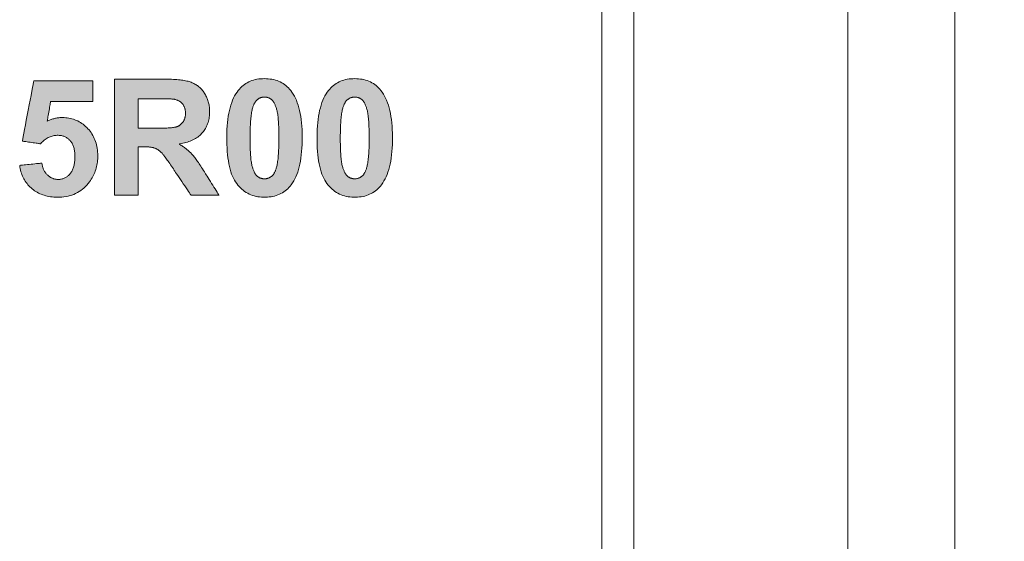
# Model space of a CAD drawing. Header units: millimetres. Extents: x 73 to 355, y 51 to 582.
# Tile 29 of 46: x 92.28 to 101.48, y 475.17 to 480.05. Entities that reach past the tile are written whole.
import ezdxf

# ---------------------------------------------------------------- set-up
doc = ezdxf.new("R2010")
doc.units = ezdxf.units.MM
doc.layers.add('DIM', color=7, linetype='Continuous')
doc.layers.add('PRINT', color=7, linetype='Continuous')
doc.styles.get("Standard").update_dxf_attribs({"font": 'txt.shx'})
doc.dimstyles.new('ISO-25', dxfattribs={"dimtxt": 5, "dimasz": 5, "dimexe": 1, "dimexo": 1, "dimgap": 1, "dimtad": 0, "dimdsep": 46, "dimtxsty": 'Standard', "dimcen": 1, "dimadec": 0, "dimazin": 0, "dimtfac": 1, "dimtmove": 0, "dimatfit": 3, "dimfxl": 0, "dimarcsym": 0})

# ---------------------------------------------------------------- blocks, each defined once
blk = doc.blocks.new('*D4')
at = {"layer": 'Defpoints', "color": 0}
for p in [(101.0156, 494.0418), (116.0156, 494.0418), (101.0156, 379.0418)]:
    blk.add_point(p, dxfattribs=at)
at = {"layer": 'DIM', "color": 0, "lineweight": -2}
for p, q in [((102.0156, 494.0418), (117.0156, 494.0418)), ((116.0156, 489.0418), (116.0156, 442.5418)), ((116.0156, 384.0418), (116.0156, 430.5418)), ((102.0156, 379.0418), (117.0156, 379.0418))]:
    blk.add_line(p, q, dxfattribs=at)
at = {"layer": 'DIM', "color": 0}
for points in [[(115.1823, 489.0418), (116.8489, 489.0418), (116.0156, 494.0418)], [(115.1823, 384.0418), (116.8489, 384.0418), (116.0156, 379.0418)]]:
    blk.add_solid(points, dxfattribs=at)
at = {"layer": 'DIM', "color": 0, "lineweight": 0, "insert": (116.0156, 436.5418), "char_height": 5, "attachment_point": 5, "rotation": 90}
blk.add_mtext('115', dxfattribs=at)

msp = doc.modelspace()

# ---------------------------------------------------------------- hatches: boundary and pattern name
at = {"layer": 'PRINT', "lineweight": 0}
h = msp.add_hatch(color=256, dxfattribs=at)
h.dxf.hatch_style = 2
edge = h.paths.add_edge_path()
edge.add_spline(control_points=[(94.5629, 479.4977), (94.6683, 479.4977), (94.7503, 479.4601), (94.8096, 479.385), (94.8802, 479.2961), (94.9157, 479.1487), (94.9157, 478.9428), (94.9157, 478.7373), (94.8799, 478.5897), (94.8089, 478.5), (94.7503, 478.4259), (94.6683, 478.3887), (94.5629, 478.3887), (94.4575, 478.3887), (94.3721, 478.4293), (94.3076, 478.5107), (94.2429, 478.5918), (94.2105, 478.7367), (94.2105, 478.9451), (94.2105, 479.1495), (94.246, 479.2967), (94.3173, 479.3866), (94.3759, 479.4606), (94.4579, 479.4977), (94.5629, 479.4977)], knot_values=[0, 0, 0, 0, 1, 1, 1, 2, 2, 2, 3, 3, 3, 4, 4, 4, 5, 5, 5, 6, 6, 6, 7, 7, 7, 8, 8, 8, 8], degree=3, periodic=0)
edge = h.paths.add_edge_path()
edge.add_spline(control_points=[(94.5629, 479.3251), (94.5378, 479.3251), (94.5154, 479.317), (94.4957, 479.301), (94.4758, 479.2849), (94.4606, 479.2562), (94.4496, 479.2147), (94.4355, 479.1609), (94.4282, 479.0703), (94.4282, 478.9428), (94.4282, 478.8154), (94.4348, 478.7279), (94.4475, 478.6803), (94.4603, 478.6326), (94.4765, 478.6009), (94.4961, 478.5851), (94.5154, 478.5692), (94.5378, 478.5613), (94.5629, 478.5613), (94.5881, 478.5613), (94.6108, 478.5694), (94.6305, 478.5854), (94.6501, 478.6014), (94.6656, 478.6302), (94.6763, 478.6717), (94.6907, 478.7251), (94.698, 478.8154), (94.698, 478.9428), (94.698, 479.0703), (94.6914, 479.1578), (94.6787, 479.2054), (94.6656, 479.2531), (94.6494, 479.2849), (94.6301, 479.301), (94.6105, 479.317), (94.5881, 479.3251), (94.5629, 479.3251)], knot_values=[0, 0, 0, 0, 1, 1, 1, 2, 2, 2, 3, 3, 3, 4, 4, 4, 5, 5, 5, 6, 6, 6, 7, 7, 7, 8, 8, 8, 9, 9, 9, 10, 10, 10, 11, 11, 11, 12, 12, 12, 12], degree=3, periodic=0)
h = msp.add_hatch(color=256, dxfattribs=at)
h.dxf.hatch_style = 2
edge = h.paths.add_edge_path()
edge.add_spline(control_points=[(95.4066, 479.4977), (95.5121, 479.4977), (95.594, 479.4601), (95.6533, 479.385), (95.7239, 479.2961), (95.7594, 479.1487), (95.7594, 478.9428), (95.7594, 478.7373), (95.7236, 478.5897), (95.6526, 478.5), (95.594, 478.4259), (95.5121, 478.3887), (95.4066, 478.3887), (95.3012, 478.3887), (95.2158, 478.4293), (95.1514, 478.5107), (95.0866, 478.5918), (95.0542, 478.7367), (95.0542, 478.9451), (95.0542, 479.1495), (95.0897, 479.2967), (95.161, 479.3866), (95.2196, 479.4606), (95.3016, 479.4977), (95.4066, 479.4977)], knot_values=[0, 0, 0, 0, 1, 1, 1, 2, 2, 2, 3, 3, 3, 4, 4, 4, 5, 5, 5, 6, 6, 6, 7, 7, 7, 8, 8, 8, 8], degree=3, periodic=0)
edge = h.paths.add_edge_path()
edge.add_spline(control_points=[(95.4066, 479.3251), (95.3815, 479.3251), (95.3591, 479.317), (95.3395, 479.301), (95.3195, 479.2849), (95.3043, 479.2562), (95.2933, 479.2147), (95.2792, 479.1609), (95.2719, 479.0703), (95.2719, 478.9428), (95.2719, 478.8154), (95.2785, 478.7279), (95.2912, 478.6803), (95.304, 478.6326), (95.3202, 478.6009), (95.3398, 478.5851), (95.3591, 478.5692), (95.3815, 478.5613), (95.4066, 478.5613), (95.4318, 478.5613), (95.4545, 478.5694), (95.4742, 478.5854), (95.4938, 478.6014), (95.5093, 478.6302), (95.52, 478.6717), (95.5344, 478.7251), (95.5417, 478.8154), (95.5417, 478.9428), (95.5417, 479.0703), (95.5351, 479.1578), (95.5224, 479.2054), (95.5093, 479.2531), (95.4931, 479.2849), (95.4738, 479.301), (95.4542, 479.317), (95.4318, 479.3251), (95.4066, 479.3251)], knot_values=[0, 0, 0, 0, 1, 1, 1, 2, 2, 2, 3, 3, 3, 4, 4, 4, 5, 5, 5, 6, 6, 6, 7, 7, 7, 8, 8, 8, 9, 9, 9, 10, 10, 10, 11, 11, 11, 12, 12, 12, 12], degree=3, periodic=0)
h = msp.add_hatch(color=256, dxfattribs=at)
h.dxf.hatch_style = 2
edge = h.paths.add_edge_path()
edge.add_spline(control_points=[(92.275, 478.6865), (92.275, 478.6865), (92.4824, 478.7081), (92.4824, 478.7081), (92.4883, 478.661), (92.5059, 478.624), (92.5348, 478.5966), (92.5641, 478.5692), (92.5975, 478.5554), (92.6357, 478.5554), (92.6792, 478.5554), (92.716, 478.573), (92.746, 478.6083), (92.776, 478.6436), (92.7911, 478.6969), (92.7911, 478.768), (92.7911, 478.8347), (92.7763, 478.8846), (92.7463, 478.918), (92.7164, 478.9513), (92.6778, 478.968), (92.6299, 478.968), (92.5699, 478.968), (92.5165, 478.9416), (92.469, 478.8888), (92.469, 478.8888), (92.3002, 478.9132), (92.3002, 478.9132), (92.3002, 478.9132), (92.4066, 479.4784), (92.4066, 479.4784), (92.4066, 479.4784), (92.9572, 479.4784), (92.9572, 479.4784), (92.9572, 479.4784), (92.9572, 479.2836), (92.9572, 479.2836), (92.9572, 479.2836), (92.5644, 479.2836), (92.5644, 479.2836), (92.5644, 479.2836), (92.532, 479.0991), (92.532, 479.0991), (92.5782, 479.1223), (92.6258, 479.1339), (92.674, 479.1339), (92.7667, 479.1339), (92.8449, 479.1003), (92.9089, 479.0333), (92.973, 478.9661), (93.0054, 478.8789), (93.0054, 478.7718), (93.0054, 478.6824), (92.9792, 478.6026), (92.9275, 478.5325), (92.8569, 478.4368), (92.7587, 478.3887), (92.6333, 478.3887), (92.5331, 478.3887), (92.4514, 478.4157), (92.3884, 478.4695), (92.325, 478.5234), (92.2871, 478.5957), (92.275, 478.6865)], knot_values=[0, 0, 0, 0, 1, 1, 1, 2, 2, 2, 3, 3, 3, 4, 4, 4, 5, 5, 5, 6, 6, 6, 7, 7, 7, 8, 8, 8, 9, 9, 9, 10, 10, 10, 11, 11, 11, 12, 12, 12, 13, 13, 13, 14, 14, 14, 15, 15, 15, 16, 16, 16, 17, 17, 17, 18, 18, 18, 19, 19, 19, 20, 20, 20, 21, 21, 21, 21], degree=3, periodic=0)
h = msp.add_hatch(color=256, dxfattribs=at)
h.dxf.hatch_style = 2
edge = h.paths.add_edge_path()
edge.add_spline(control_points=[(93.1622, 478.4073), (93.1622, 478.4073), (93.1622, 479.4932), (93.1622, 479.4932), (93.1622, 479.4932), (93.6238, 479.4932), (93.6238, 479.4932), (93.7399, 479.4932), (93.8243, 479.4834), (93.8767, 479.4639), (93.9294, 479.4444), (93.9714, 479.4097), (94.0031, 479.3599), (94.0345, 479.3099), (94.0503, 479.2529), (94.0503, 479.1886), (94.0503, 479.1073), (94.0265, 479.04), (93.9786, 478.9869), (93.9308, 478.9339), (93.8591, 478.9003), (93.7637, 478.8865), (93.8112, 478.859), (93.8501, 478.8285), (93.8811, 478.7954), (93.9122, 478.7623), (93.9535, 478.7036), (94.0059, 478.6192), (94.0059, 478.6192), (94.1385, 478.4073), (94.1385, 478.4073), (94.1385, 478.4073), (93.8763, 478.4073), (93.8763, 478.4073), (93.8763, 478.4073), (93.7178, 478.6436), (93.7178, 478.6436), (93.6617, 478.728), (93.6231, 478.7813), (93.6024, 478.8031), (93.5814, 478.8252), (93.5597, 478.8402), (93.5363, 478.8484), (93.5132, 478.8565), (93.4763, 478.8607), (93.426, 478.8607), (93.426, 478.8607), (93.3816, 478.8607), (93.3816, 478.8607), (93.3816, 478.8607), (93.3816, 478.4073), (93.3816, 478.4073), (93.3816, 478.4073), (93.1622, 478.4073), (93.1622, 478.4073)], knot_values=[0, 0, 0, 0, 1, 1, 1, 2, 2, 2, 3, 3, 3, 4, 4, 4, 5, 5, 5, 6, 6, 6, 7, 7, 7, 8, 8, 8, 9, 9, 9, 10, 10, 10, 11, 11, 11, 12, 12, 12, 13, 13, 13, 14, 14, 14, 15, 15, 15, 16, 16, 16, 17, 17, 17, 18, 18, 18, 18], degree=3, periodic=0)
edge = h.paths.add_edge_path()
edge.add_spline(control_points=[(93.3816, 479.034), (93.3816, 479.034), (93.5439, 479.034), (93.5439, 479.034), (93.6489, 479.034), (93.7147, 479.0384), (93.7409, 479.0472), (93.7671, 479.0562), (93.7874, 479.0715), (93.8023, 479.0932), (93.8171, 479.1149), (93.8246, 479.1421), (93.8246, 479.1747), (93.8246, 479.2112), (93.8147, 479.2407), (93.7954, 479.2632), (93.7757, 479.2856), (93.7482, 479.2999), (93.7127, 479.3058), (93.6948, 479.3082), (93.6417, 479.3094), (93.5528, 479.3094), (93.5528, 479.3094), (93.3816, 479.3094), (93.3816, 479.3094), (93.3816, 479.3094), (93.3816, 479.034), (93.3816, 479.034)], knot_values=[0, 0, 0, 0, 1, 1, 1, 2, 2, 2, 3, 3, 3, 4, 4, 4, 5, 5, 5, 6, 6, 6, 7, 7, 7, 8, 8, 8, 9, 9, 9, 9], degree=3, periodic=0)

# ---------------------------------------------------------------- linework, layer by layer
at = {"color": 7, "linetype": 'Continuous', "lineweight": 0}
for p, q in [((100.0156, 379.0418), (100.0156, 494.0418)), ((101.0156, 494.0418), (101.0156, 379.0418)), ((98.0156, 490.6418), (98.0156, 382.4418)), ((97.7156, 490.5418), (97.7156, 382.5418))]:
    msp.add_line(p, q, dxfattribs=at)
at = {"layer": 'PRINT', "lineweight": 0}
for points in [[(94.5629, 479.4977), (94.5812, 479.4973), (94.5989, 479.4961), (94.6162, 479.4942), (94.633, 479.4915), (94.6493, 479.4881), (94.6651, 479.4838), (94.6805, 479.4789), (94.6954, 479.4731), (94.7098, 479.4666), (94.7238, 479.4593), (94.7373, 479.4512), (94.7503, 479.4424), (94.7628, 479.4328), (94.7749, 479.4224), (94.7865, 479.4112), (94.7976, 479.3993), (94.8083, 479.3867), (94.8201, 479.3709), (94.8315, 479.3537), (94.8422, 479.3353), (94.8521, 479.3157), (94.8614, 479.2949), (94.8699, 479.2729), (94.8776, 479.2497), (94.8847, 479.2253), (94.891, 479.1997), (94.8967, 479.1729), (94.9015, 479.1449), (94.9057, 479.1157), (94.9092, 479.0853), (94.9119, 479.0537), (94.9139, 479.021), (94.9151, 478.987), (94.9157, 478.9518), (94.9155, 478.9162), (94.9146, 478.8817), (94.9129, 478.8483), (94.9106, 478.8162), (94.9075, 478.7852), (94.9036, 478.7554), (94.899, 478.7268), (94.8938, 478.6994), (94.8877, 478.6732), (94.881, 478.6481), (94.8735, 478.6243), (94.8653, 478.6016), (94.8564, 478.5801), (94.8468, 478.5598), (94.8364, 478.5407), (94.8253, 478.5227), (94.8135, 478.506), (94.8024, 478.492), (94.7916, 478.4799), (94.7803, 478.4685), (94.7686, 478.4579), (94.7563, 478.448), (94.7436, 478.4389), (94.7304, 478.4306), (94.7167, 478.423), (94.7026, 478.4162), (94.688, 478.4101), (94.6728, 478.4048), (94.6573, 478.4002), (94.6412, 478.3964), (94.6246, 478.3934), (94.6076, 478.3911), (94.5901, 478.3896), (94.5721, 478.3888), (94.5537, 478.3888), (94.5357, 478.3896), (94.518, 478.3913), (94.5008, 478.3938), (94.484, 478.3971), (94.4676, 478.4013), (94.4516, 478.4063), (94.436, 478.4121), (94.4208, 478.4187), (94.4061, 478.4262), (94.3918, 478.4345), (94.3779, 478.4437), (94.3644, 478.4537), (94.3514, 478.4645), (94.3388, 478.4761), (94.3266, 478.4886), (94.3148, 478.5019), (94.3034, 478.5161), (94.2927, 478.5314), (94.2826, 478.5481), (94.2731, 478.566), (94.2643, 478.5853), (94.2562, 478.6059), (94.2488, 478.6277), (94.242, 478.6509), (94.2359, 478.6754), (94.2304, 478.7012), (94.2256, 478.7283), (94.2214, 478.7566), (94.218, 478.7863), (94.2152, 478.8173), (94.213, 478.8496), (94.2115, 478.8832), (94.2107, 478.9181), (94.2105, 478.954), (94.2111, 478.9889), (94.2123, 479.0227), (94.2143, 479.0553), (94.2171, 479.0867), (94.2205, 479.117), (94.2247, 479.146), (94.2296, 479.1739), (94.2352, 479.2007), (94.2416, 479.2262), (94.2487, 479.2506), (94.2565, 479.2738), (94.2651, 479.2959), (94.2744, 479.3167), (94.2844, 479.3364), (94.2952, 479.355), (94.3066, 479.3723), (94.3186, 479.3882), (94.3291, 479.4007), (94.3402, 479.4124), (94.3517, 479.4234), (94.3637, 479.4336), (94.3762, 479.4431), (94.3891, 479.4518), (94.4025, 479.4598), (94.4164, 479.467), (94.4308, 479.4734), (94.4457, 479.4791), (94.461, 479.484), (94.4768, 479.4882), (94.4931, 479.4916), (94.5098, 479.4943), (94.5271, 479.4962), (94.5448, 479.4973)], [(95.4066, 479.4977), (95.4249, 479.4973), (95.4426, 479.4961), (95.4599, 479.4942), (95.4767, 479.4915), (95.493, 479.4881), (95.5088, 479.4838), (95.5242, 479.4789), (95.5391, 479.4731), (95.5535, 479.4666), (95.5675, 479.4593), (95.581, 479.4512), (95.594, 479.4424), (95.6065, 479.4328), (95.6186, 479.4224), (95.6302, 479.4112), (95.6413, 479.3993), (95.652, 479.3867), (95.6639, 479.3709), (95.6752, 479.3537), (95.6859, 479.3353), (95.6958, 479.3157), (95.7051, 479.2949), (95.7136, 479.2729), (95.7213, 479.2497), (95.7284, 479.2253), (95.7347, 479.1997), (95.7404, 479.1729), (95.7452, 479.1449), (95.7494, 479.1157), (95.7529, 479.0853), (95.7556, 479.0537), (95.7576, 479.021), (95.7588, 478.987), (95.7594, 478.9518), (95.7592, 478.9162), (95.7583, 478.8817), (95.7566, 478.8483), (95.7543, 478.8162), (95.7512, 478.7852), (95.7473, 478.7554), (95.7428, 478.7268), (95.7375, 478.6994), (95.7314, 478.6732), (95.7247, 478.6481), (95.7172, 478.6243), (95.709, 478.6016), (95.7001, 478.5801), (95.6905, 478.5598), (95.6801, 478.5407), (95.669, 478.5227), (95.6572, 478.506), (95.6461, 478.492), (95.6353, 478.4799), (95.624, 478.4685), (95.6123, 478.4579), (95.6, 478.448), (95.5873, 478.4389), (95.5741, 478.4306), (95.5604, 478.423), (95.5463, 478.4162), (95.5317, 478.4101), (95.5165, 478.4048), (95.501, 478.4002), (95.4849, 478.3964), (95.4683, 478.3934), (95.4513, 478.3911), (95.4338, 478.3896), (95.4158, 478.3888), (95.3974, 478.3888), (95.3794, 478.3896), (95.3617, 478.3913), (95.3445, 478.3938), (95.3277, 478.3971), (95.3113, 478.4013), (95.2953, 478.4063), (95.2797, 478.4121), (95.2646, 478.4187), (95.2498, 478.4262), (95.2355, 478.4345), (95.2216, 478.4437), (95.2081, 478.4537), (95.1951, 478.4645), (95.1825, 478.4761), (95.1703, 478.4886), (95.1585, 478.5019), (95.1471, 478.5161), (95.1364, 478.5314), (95.1263, 478.5481), (95.1168, 478.566), (95.1081, 478.5853), (95.0999, 478.6059), (95.0925, 478.6277), (95.0857, 478.6509), (95.0796, 478.6754), (95.0741, 478.7012), (95.0693, 478.7283), (95.0652, 478.7566), (95.0617, 478.7863), (95.0589, 478.8173), (95.0567, 478.8496), (95.0552, 478.8832), (95.0544, 478.9181), (95.0542, 478.954), (95.0548, 478.9889), (95.056, 479.0227), (95.058, 479.0553), (95.0608, 479.0867), (95.0642, 479.117), (95.0684, 479.146), (95.0733, 479.1739), (95.0789, 479.2007), (95.0853, 479.2262), (95.0924, 479.2506), (95.1002, 479.2738), (95.1088, 479.2959), (95.1181, 479.3167), (95.1281, 479.3364), (95.1389, 479.355), (95.1503, 479.3723), (95.1623, 479.3882), (95.1728, 479.4007), (95.1839, 479.4124), (95.1954, 479.4234), (95.2074, 479.4336), (95.2199, 479.4431), (95.2328, 479.4518), (95.2462, 479.4598), (95.2601, 479.467), (95.2745, 479.4734), (95.2894, 479.4791), (95.3047, 479.484), (95.3205, 479.4882), (95.3368, 479.4916), (95.3535, 479.4943), (95.3708, 479.4962), (95.3885, 479.4973)], [(92.275, 478.6865), (92.277, 478.6867), (92.2824, 478.6873), (92.291, 478.6882), (92.3021, 478.6893), (92.3155, 478.6907), (92.3306, 478.6923), (92.3469, 478.694), (92.3641, 478.6958), (92.3817, 478.6976), (92.3992, 478.6994), (92.4161, 478.7012), (92.4321, 478.7028), (92.4467, 478.7043), (92.4593, 478.7057), (92.4697, 478.7067), (92.4772, 478.7075), (92.4816, 478.708), (92.4828, 478.7054), (92.484, 478.6976), (92.4854, 478.6899), (92.487, 478.6825), (92.4889, 478.6753), (92.4909, 478.6682), (92.4932, 478.6613), (92.4958, 478.6546), (92.4985, 478.6481), (92.5015, 478.6418), (92.5047, 478.6357), (92.5081, 478.6298), (92.5117, 478.6241), (92.5156, 478.6185), (92.5196, 478.6131), (92.5239, 478.608), (92.5284, 478.603), (92.5332, 478.5982), (92.5381, 478.5936), (92.5432, 478.5892), (92.5483, 478.5851), (92.5536, 478.5813), (92.5589, 478.5778), (92.5643, 478.5745), (92.5698, 478.5714), (92.5753, 478.5687), (92.581, 478.5661), (92.5867, 478.5639), (92.5925, 478.5619), (92.5984, 478.5602), (92.6044, 478.5587), (92.6105, 478.5576), (92.6167, 478.5566), (92.6229, 478.556), (92.6293, 478.5556), (92.6357, 478.5554), (92.6431, 478.5556), (92.6502, 478.5561), (92.6573, 478.557), (92.6642, 478.5581), (92.671, 478.5597), (92.6777, 478.5615), (92.6842, 478.5637), (92.6907, 478.5663), (92.6969, 478.5691), (92.7031, 478.5724), (92.7091, 478.5759), (92.715, 478.5798), (92.7208, 478.584), (92.7264, 478.5886), (92.7319, 478.5935), (92.7373, 478.5988), (92.7426, 478.6044), (92.7477, 478.6103), (92.7525, 478.6166), (92.7571, 478.6233), (92.7614, 478.6302), (92.7654, 478.6375), (92.7691, 478.6452), (92.7725, 478.6532), (92.7756, 478.6616), (92.7785, 478.6703), (92.781, 478.6793), (92.7833, 478.6887), (92.7853, 478.6984), (92.787, 478.7085), (92.7884, 478.7189), (92.7895, 478.7296), (92.7903, 478.7408), (92.7909, 478.7522), (92.7911, 478.764), (92.791, 478.7755), (92.7907, 478.7864), (92.7901, 478.797), (92.7892, 478.8074), (92.788, 478.8173), (92.7865, 478.827), (92.7848, 478.8363), (92.7827, 478.8454), (92.7804, 478.8541), (92.7778, 478.8625), (92.7748, 478.8705), (92.7716, 478.8783), (92.7681, 478.8857), (92.7644, 478.8928), (92.7603, 478.8996), (92.7559, 478.9061), (92.7513, 478.9122), (92.7463, 478.918), (92.7412, 478.9235), (92.7358, 478.9287), (92.7303, 478.9335), (92.7246, 478.9381), (92.7188, 478.9423), (92.7128, 478.9462), (92.7066, 478.9498), (92.7003, 478.953), (92.6937, 478.9559), (92.687, 478.9586), (92.6802, 478.9609), (92.6731, 478.9628), (92.6659, 478.9645), (92.6585, 478.9658), (92.6509, 478.9668), (92.6432, 478.9675), (92.6353, 478.9679), (92.6265, 478.968), (92.6164, 478.9675), (92.6065, 478.9666), (92.5966, 478.9652), (92.5869, 478.9632), (92.5774, 478.9608), (92.5679, 478.9578), (92.5586, 478.9544), (92.5494, 478.9504), (92.5403, 478.9459), (92.5313, 478.9409), (92.5224, 478.9354), (92.5137, 478.9294), (92.5051, 478.9229), (92.4965, 478.9159), (92.4881, 478.9083), (92.4799, 478.9003), (92.4717, 478.8917), (92.4683, 478.8889), (92.4648, 478.8894), (92.4586, 478.8903), (92.4502, 478.8915), (92.4399, 478.893), (92.428, 478.8947), (92.415, 478.8966), (92.4012, 478.8986), (92.387, 478.9006), (92.3727, 478.9027), (92.3587, 478.9047), (92.3454, 478.9067), (92.3331, 478.9084), (92.3222, 478.91), (92.3131, 478.9113), (92.3062, 478.9123), (92.3018, 478.913), (92.3002, 478.9132), (92.3012, 478.9184), (92.304, 478.9333), (92.3084, 478.9566), (92.3141, 478.987), (92.3209, 479.0234), (92.3287, 479.0645), (92.3371, 479.1091), (92.3459, 479.1559), (92.3549, 479.2038), (92.3639, 479.2515), (92.3726, 479.2977), (92.3808, 479.3412), (92.3883, 479.3809), (92.3948, 479.4155), (92.4001, 479.4436), (92.404, 479.4642), (92.4062, 479.476), (92.4072, 479.4784), (92.4156, 479.4784), (92.4329, 479.4784), (92.458, 479.4784), (92.4898, 479.4784), (92.5269, 479.4784), (92.5682, 479.4784), (92.6125, 479.4784), (92.6586, 479.4784), (92.7053, 479.4784), (92.7513, 479.4784), (92.7956, 479.4784), (92.8369, 479.4784), (92.8741, 479.4784), (92.9058, 479.4784), (92.9309, 479.4784), (92.9482, 479.4784), (92.9566, 479.4784), (92.9572, 479.4776), (92.9572, 479.4735), (92.9572, 479.4664), (92.9572, 479.4567), (92.9572, 479.4448), (92.9572, 479.4311), (92.9572, 479.4161), (92.9572, 479.4002), (92.9572, 479.3837), (92.9572, 479.3672), (92.9572, 479.3511), (92.9572, 479.3357), (92.9572, 479.3215), (92.9572, 479.309), (92.9572, 479.2985), (92.9572, 479.2905), (92.9572, 479.2854), (92.9572, 479.2836), (92.9535, 479.2836), (92.9432, 479.2836), (92.927, 479.2836), (92.9059, 479.2836), (92.8806, 479.2836), (92.852, 479.2836), (92.8211, 479.2836), (92.7885, 479.2836), (92.7552, 479.2836), (92.7221, 479.2836), (92.69, 479.2836), (92.6597, 479.2836), (92.6322, 479.2836), (92.6082, 479.2836), (92.5886, 479.2836), (92.5743, 479.2836), (92.5661, 479.2836), (92.5644, 479.2834), (92.5639, 479.2806), (92.5629, 479.2748), (92.5614, 479.2663), (92.5595, 479.2557), (92.5574, 479.2433), (92.5549, 479.2294), (92.5523, 479.2146), (92.5496, 479.1991), (92.5469, 479.1835), (92.5442, 479.168), (92.5415, 479.1532), (92.5391, 479.1394), (92.5369, 479.1269), (92.5351, 479.1163), (92.5336, 479.1079), (92.5326, 479.1021), (92.5321, 479.0993), (92.5373, 479.1017), (92.5451, 479.1053), (92.553, 479.1088), (92.561, 479.112), (92.5689, 479.1151), (92.5769, 479.1178), (92.5849, 479.1204), (92.5929, 479.1227), (92.6009, 479.1249), (92.6089, 479.1268), (92.617, 479.1284), (92.6251, 479.1299), (92.6332, 479.1311), (92.6413, 479.1321), (92.6495, 479.1329), (92.6576, 479.1334), (92.6658, 479.1338), (92.674, 479.1339), (92.6896, 479.1335), (92.7049, 479.1326), (92.7199, 479.131), (92.7347, 479.1287), (92.7492, 479.1258), (92.7634, 479.1223), (92.7773, 479.1181), (92.791, 479.1132), (92.8044, 479.1077), (92.8175, 479.1016), (92.8303, 479.0948), (92.8429, 479.0874), (92.8552, 479.0794), (92.8672, 479.0707), (92.879, 479.0613), (92.8904, 479.0513), (92.9016, 479.0407), (92.9125, 479.0295), (92.9229, 479.0177), (92.9327, 479.0056), (92.9418, 478.9931), (92.9504, 478.9802), (92.9583, 478.967), (92.9656, 478.9533), (92.9723, 478.9393), (92.9784, 478.9249), (92.9839, 478.9101), (92.9887, 478.8949), (92.9929, 478.8793), (92.9966, 478.8634), (92.9996, 478.847), (93.0019, 478.8303), (93.0037, 478.8132), (93.0048, 478.7957), (93.0054, 478.7778), (93.0053, 478.7617), (93.0047, 478.7467), (93.0036, 478.732), (93.002, 478.7174), (92.9999, 478.703), (92.9973, 478.6887), (92.9943, 478.6747), (92.9907, 478.6609), (92.9866, 478.6472), (92.982, 478.6337), (92.9769, 478.6204), (92.9713, 478.6073), (92.9653, 478.5944), (92.9587, 478.5816), (92.9517, 478.5691), (92.9441, 478.5567), (92.9361, 478.5445), (92.9275, 478.5325), (92.9153, 478.5167), (92.9025, 478.5018), (92.8892, 478.4879), (92.8753, 478.4748), (92.861, 478.4627), (92.8461, 478.4515), (92.8306, 478.4412), (92.8147, 478.4318), (92.7982, 478.4234), (92.7812, 478.4158), (92.7636, 478.4092), (92.7456, 478.4035), (92.727, 478.3988), (92.7079, 478.3949), (92.6883, 478.392), (92.6681, 478.39), (92.6474, 478.3889), (92.6277, 478.3887), (92.611, 478.3892), (92.5946, 478.3901), (92.5786, 478.3916), (92.5629, 478.3936), (92.5476, 478.3961), (92.5327, 478.3991), (92.5181, 478.4027), (92.5039, 478.4067), (92.49, 478.4113), (92.4765, 478.4164), (92.4634, 478.422), (92.4506, 478.4281), (92.4381, 478.4348), (92.4261, 478.4419), (92.4143, 478.4496), (92.403, 478.4578), (92.392, 478.4665), (92.3813, 478.4757), (92.3711, 478.4852), (92.3614, 478.4952), (92.3522, 478.5054), (92.3435, 478.5161), (92.3353, 478.5271), (92.3275, 478.5384), (92.3203, 478.5501), (92.3135, 478.5621), (92.3073, 478.5745), (92.3015, 478.5873), (92.2963, 478.6004), (92.2915, 478.6139), (92.2872, 478.6277), (92.2834, 478.6419), (92.2801, 478.6564), (92.2773, 478.6713)], [(93.1622, 478.4073), (93.1622, 478.4174), (93.1622, 478.4461), (93.1622, 478.4911), (93.1622, 478.5499), (93.1622, 478.6202), (93.1622, 478.6995), (93.1622, 478.7856), (93.1622, 478.876), (93.1622, 478.9682), (93.1622, 479.06), (93.1622, 479.149), (93.1622, 479.2327), (93.1622, 479.3088), (93.1622, 479.375), (93.1622, 479.4287), (93.1622, 479.4676), (93.1622, 479.4894), (93.1628, 479.4932), (93.1703, 479.4932), (93.1853, 479.4932), (93.2069, 479.4932), (93.2339, 479.4932), (93.2654, 479.4932), (93.3003, 479.4932), (93.3378, 479.4932), (93.3766, 479.4932), (93.4159, 479.4932), (93.4546, 479.4932), (93.4916, 479.4932), (93.5261, 479.4932), (93.5569, 479.4932), (93.5831, 479.4932), (93.6036, 479.4932), (93.6174, 479.4932), (93.6236, 479.4932), (93.639, 479.4931), (93.658, 479.4929), (93.6764, 479.4925), (93.6941, 479.4918), (93.7113, 479.491), (93.7278, 479.49), (93.7437, 479.4888), (93.759, 479.4875), (93.7737, 479.4859), (93.7878, 479.4841), (93.8013, 479.4822), (93.8141, 479.4801), (93.8263, 479.4778), (93.8379, 479.4752), (93.8489, 479.4726), (93.8593, 479.4697), (93.869, 479.4666), (93.8782, 479.4634), (93.887, 479.4598), (93.8956, 479.456), (93.9041, 479.4519), (93.9123, 479.4475), (93.9203, 479.4428), (93.9281, 479.4378), (93.9357, 479.4326), (93.9431, 479.427), (93.9503, 479.4211), (93.9573, 479.4149), (93.9641, 479.4085), (93.9707, 479.4017), (93.9771, 479.3947), (93.9833, 479.3874), (93.9893, 479.3797), (93.9951, 479.3718), (94.0007, 479.3636), (94.006, 479.3551), (94.011, 479.3465), (94.0158, 479.3377), (94.0202, 479.3287), (94.0243, 479.3197), (94.0281, 479.3105), (94.0316, 479.3011), (94.0349, 479.2917), (94.0378, 479.282), (94.0404, 479.2723), (94.0427, 479.2624), (94.0447, 479.2524), (94.0464, 479.2422), (94.0478, 479.2319), (94.0489, 479.2214), (94.0497, 479.2109), (94.0501, 479.2001), (94.0503, 479.1893), (94.0501, 479.1757), (94.0494, 479.1622), (94.0483, 479.149), (94.0467, 479.1361), (94.0447, 479.1235), (94.0422, 479.1111), (94.0392, 479.099), (94.0358, 479.0872), (94.0319, 479.0756), (94.0275, 479.0643), (94.0227, 479.0533), (94.0174, 479.0426), (94.0116, 479.0321), (94.0054, 479.0219), (93.9987, 479.012), (93.9916, 479.0024), (93.984, 478.993), (93.9759, 478.9839), (93.9674, 478.9752), (93.9584, 478.9669), (93.9489, 478.9589), (93.939, 478.9513), (93.9286, 478.9441), (93.9178, 478.9373), (93.9065, 478.9308), (93.8947, 478.9247), (93.8825, 478.919), (93.8698, 478.9137), (93.8567, 478.9088), (93.8431, 478.9042), (93.829, 478.9001), (93.8145, 478.8963), (93.7995, 478.8929), (93.7841, 478.8898), (93.7682, 478.8872), (93.7695, 478.8831), (93.7774, 478.8783), (93.7851, 478.8735), (93.7927, 478.8686), (93.8001, 478.8637), (93.8073, 478.8587), (93.8144, 478.8537), (93.8213, 478.8486), (93.8281, 478.8435), (93.8346, 478.8382), (93.8411, 478.833), (93.8474, 478.8277), (93.8535, 478.8223), (93.8594, 478.8169), (93.8652, 478.8115), (93.8709, 478.8059), (93.8764, 478.8004), (93.8817, 478.7948), (93.8871, 478.7888), (93.8927, 478.7824), (93.8985, 478.7755), (93.9046, 478.768), (93.9108, 478.7601), (93.9172, 478.7517), (93.9238, 478.7428), (93.9306, 478.7334), (93.9377, 478.7235), (93.9449, 478.713), (93.9523, 478.7021), (93.96, 478.6907), (93.9679, 478.6788), (93.9759, 478.6665), (93.9842, 478.6536), (93.9927, 478.6402), (94.0014, 478.6263), (94.0062, 478.6187), (94.0086, 478.6148), (94.0131, 478.6076), (94.0195, 478.5974), (94.0274, 478.5847), (94.0366, 478.5701), (94.0467, 478.5539), (94.0575, 478.5366), (94.0687, 478.5187), (94.08, 478.5007), (94.0911, 478.483), (94.1017, 478.4661), (94.1115, 478.4505), (94.1202, 478.4365), (94.1275, 478.4248), (94.1332, 478.4157), (94.137, 478.4097), (94.1385, 478.4073), (94.1366, 478.4073), (94.1301, 478.4073), (94.1196, 478.4073), (94.1058, 478.4073), (94.0891, 478.4073), (94.0702, 478.4073), (94.0495, 478.4073), (94.0278, 478.4073), (94.0055, 478.4073), (93.9833, 478.4073), (93.9618, 478.4073), (93.9414, 478.4073), (93.9228, 478.4073), (93.9065, 478.4073), (93.8932, 478.4073), (93.8834, 478.4073), (93.8776, 478.4073), (93.8762, 478.4075), (93.8739, 478.4109), (93.8691, 478.4181), (93.8619, 478.4288), (93.8528, 478.4424), (93.8422, 478.4583), (93.8303, 478.476), (93.8175, 478.495), (93.8042, 478.5149), (93.7907, 478.535), (93.7774, 478.5548), (93.7646, 478.5739), (93.7526, 478.5917), (93.7419, 478.6078), (93.7327, 478.6214), (93.7255, 478.6323), (93.7204, 478.6398), (93.718, 478.6434), (93.7115, 478.6531), (93.7024, 478.6668), (93.6935, 478.6798), (93.6851, 478.6923), (93.6769, 478.7042), (93.6691, 478.7154), (93.6616, 478.7261), (93.6545, 478.7361), (93.6477, 478.7456), (93.6413, 478.7544), (93.6352, 478.7626), (93.6295, 478.7703), (93.6241, 478.7773), (93.619, 478.7837), (93.6143, 478.7895), (93.6099, 478.7947), (93.6059, 478.7994), (93.6022, 478.8034), (93.5986, 478.807), (93.595, 478.8106), (93.5914, 478.814), (93.5878, 478.8173), (93.5841, 478.8204), (93.5805, 478.8234), (93.5768, 478.8263), (93.5731, 478.829), (93.5693, 478.8316), (93.5656, 478.8341), (93.5618, 478.8364), (93.558, 478.8386), (93.5541, 478.8407), (93.5503, 478.8426), (93.5464, 478.8444), (93.5425, 478.8461), (93.5385, 478.8476), (93.5345, 478.8491), (93.5303, 478.8504), (93.5259, 478.8516), (93.5212, 478.8527), (93.5162, 478.8538), (93.5109, 478.8548), (93.5054, 478.8557), (93.4997, 478.8566), (93.4936, 478.8573), (93.4873, 478.858), (93.4808, 478.8586), (93.4739, 478.8592), (93.4668, 478.8596), (93.4595, 478.86), (93.4519, 478.8603), (93.444, 478.8605), (93.4359, 478.8606), (93.4275, 478.8607), (93.4258, 478.8607), (93.4247, 478.8607), (93.423, 478.8607), (93.4206, 478.8607), (93.4178, 478.8607), (93.4146, 478.8607), (93.4112, 478.8607), (93.4075, 478.8607), (93.4037, 478.8607), (93.4, 478.8607), (93.3963, 478.8607), (93.3928, 478.8607), (93.3896, 478.8607), (93.3869, 478.8607), (93.3846, 478.8607), (93.3829, 478.8607), (93.3819, 478.8607), (93.3816, 478.8605), (93.3816, 478.8544), (93.3816, 478.8408), (93.3816, 478.8207), (93.3816, 478.795), (93.3816, 478.7647), (93.3816, 478.7309), (93.3816, 478.6945), (93.3816, 478.6565), (93.3816, 478.6179), (93.3816, 478.5798), (93.3816, 478.543), (93.3816, 478.5087), (93.3816, 478.4777), (93.3816, 478.4512), (93.3816, 478.4301), (93.3816, 478.4153), (93.3816, 478.408), (93.3808, 478.4073), (93.3764, 478.4073), (93.3686, 478.4073), (93.3577, 478.4073), (93.3444, 478.4073), (93.329, 478.4073), (93.312, 478.4073), (93.2941, 478.4073), (93.2755, 478.4073), (93.2569, 478.4073), (93.2386, 478.4073), (93.2212, 478.4073), (93.2052, 478.4073), (93.191, 478.4073), (93.1791, 478.4073), (93.17, 478.4073), (93.1642, 478.4073)], [(94.5629, 479.3251), (94.5586, 479.325), (94.5544, 479.3248), (94.5502, 479.3244), (94.546, 479.3238), (94.542, 479.3231), (94.5379, 479.3222), (94.5339, 479.3212), (94.53, 479.32), (94.5261, 479.3186), (94.5223, 479.3171), (94.5186, 479.3154), (94.5149, 479.3136), (94.5112, 479.3116), (94.5076, 479.3095), (94.5041, 479.3072), (94.5006, 479.3047), (94.4972, 479.3021), (94.4938, 479.2993), (94.4904, 479.2963), (94.4872, 479.293), (94.484, 479.2895), (94.481, 479.2857), (94.478, 479.2816), (94.4751, 479.2773), (94.4723, 479.2728), (94.4696, 479.268), (94.467, 479.2629), (94.4645, 479.2576), (94.4621, 479.2521), (94.4597, 479.2463), (94.4575, 479.2402), (94.4553, 479.2339), (94.4532, 479.2273), (94.4512, 479.2205), (94.4492, 479.2131), (94.4468, 479.2034), (94.4446, 479.1929), (94.4426, 479.1817), (94.4406, 479.1698), (94.4388, 479.1571), (94.4372, 479.1437), (94.4357, 479.1296), (94.4343, 479.1147), (94.4331, 479.0992), (94.432, 479.0829), (94.431, 479.0658), (94.4302, 479.0481), (94.4295, 479.0296), (94.429, 479.0103), (94.4286, 478.9904), (94.4283, 478.9697), (94.4282, 478.9483), (94.4283, 478.9266), (94.4284, 478.9056), (94.4287, 478.8854), (94.4291, 478.8661), (94.4297, 478.8475), (94.4304, 478.8297), (94.4312, 478.8126), (94.4321, 478.7964), (94.4331, 478.781), (94.4343, 478.7663), (94.4356, 478.7525), (94.4371, 478.7394), (94.4386, 478.7271), (94.4403, 478.7157), (94.4421, 478.705), (94.444, 478.6951), (94.4461, 478.686), (94.4483, 478.6776), (94.4505, 478.6696), (94.4528, 478.662), (94.4552, 478.6547), (94.4577, 478.6477), (94.4602, 478.641), (94.4628, 478.6346), (94.4655, 478.6286), (94.4682, 478.6228), (94.471, 478.6174), (94.4738, 478.6123), (94.4768, 478.6075), (94.4798, 478.603), (94.4829, 478.5988), (94.486, 478.595), (94.4892, 478.5914), (94.4925, 478.5882), (94.4958, 478.5853), (94.4992, 478.5826), (94.5026, 478.5801), (94.506, 478.5778), (94.5096, 478.5756), (94.5132, 478.5735), (94.5168, 478.5717), (94.5205, 478.5699), (94.5243, 478.5684), (94.5281, 478.567), (94.532, 478.5657), (94.5359, 478.5646), (94.5399, 478.5637), (94.544, 478.5629), (94.5481, 478.5623), (94.5523, 478.5618), (94.5565, 478.5615), (94.5608, 478.5613), (94.5651, 478.5613), (94.5694, 478.5615), (94.5736, 478.5618), (94.5778, 478.5623), (94.5819, 478.5629), (94.586, 478.5637), (94.59, 478.5647), (94.594, 478.5658), (94.5979, 478.5671), (94.6018, 478.5685), (94.6056, 478.5701), (94.6094, 478.5718), (94.6131, 478.5737), (94.6167, 478.5758), (94.6203, 478.578), (94.6239, 478.5804), (94.6273, 478.5829), (94.6307, 478.5856), (94.6341, 478.5885), (94.6373, 478.5917), (94.6405, 478.5951), (94.6436, 478.5988), (94.6466, 478.6027), (94.6495, 478.6069), (94.6523, 478.6113), (94.6551, 478.616), (94.6577, 478.6209), (94.6603, 478.6261), (94.6627, 478.6315), (94.6651, 478.6372), (94.6674, 478.6431), (94.6696, 478.6493), (94.6717, 478.6557), (94.6737, 478.6624), (94.6757, 478.6693), (94.6779, 478.678), (94.6802, 478.6881), (94.6824, 478.6988), (94.6844, 478.7103), (94.6863, 478.7226), (94.6881, 478.7356), (94.6897, 478.7493), (94.6912, 478.7637), (94.6925, 478.7789), (94.6937, 478.7947), (94.6947, 478.8114), (94.6956, 478.8287), (94.6964, 478.8468), (94.697, 478.8657), (94.6974, 478.8852), (94.6978, 478.9055), (94.6979, 478.9266), (94.698, 478.9483), (94.6979, 478.9697), (94.6976, 478.9902), (94.6973, 479.01), (94.6968, 479.029), (94.6962, 479.0472), (94.6955, 479.0646), (94.6946, 479.0812), (94.6936, 479.0971), (94.6925, 479.1121), (94.6912, 479.1264), (94.6899, 479.1398), (94.6884, 479.1525), (94.6868, 479.1644), (94.685, 479.1755), (94.6832, 479.1858), (94.6812, 479.1953), (94.679, 479.204), (94.6768, 479.2121), (94.6744, 479.2199), (94.672, 479.2274), (94.6696, 479.2346), (94.6671, 479.2414), (94.6645, 479.248), (94.6618, 479.2542), (94.6591, 479.2601), (94.6564, 479.2657), (94.6535, 479.271), (94.6507, 479.276), (94.6477, 479.2807), (94.6447, 479.285), (94.6416, 479.2891), (94.6385, 479.2928), (94.6353, 479.2962), (94.632, 479.2993), (94.6287, 479.3021), (94.6253, 479.3047), (94.6218, 479.3072), (94.6182, 479.3095), (94.6146, 479.3116), (94.611, 479.3136), (94.6073, 479.3154), (94.6035, 479.3171), (94.5997, 479.3186), (94.5958, 479.32), (94.5919, 479.3212), (94.5879, 479.3222), (94.5839, 479.3231), (94.5798, 479.3238), (94.5757, 479.3244), (94.5715, 479.3248), (94.5672, 479.325)], [(95.4066, 479.3251), (95.4023, 479.325), (95.3981, 479.3248), (95.3939, 479.3244), (95.3897, 479.3238), (95.3857, 479.3231), (95.3816, 479.3222), (95.3776, 479.3212), (95.3737, 479.32), (95.3699, 479.3186), (95.366, 479.3171), (95.3623, 479.3154), (95.3586, 479.3136), (95.3549, 479.3116), (95.3513, 479.3095), (95.3478, 479.3072), (95.3443, 479.3047), (95.3409, 479.3021), (95.3375, 479.2993), (95.3341, 479.2963), (95.3309, 479.293), (95.3277, 479.2895), (95.3247, 479.2857), (95.3217, 479.2816), (95.3188, 479.2773), (95.316, 479.2728), (95.3133, 479.268), (95.3107, 479.2629), (95.3082, 479.2576), (95.3058, 479.2521), (95.3034, 479.2463), (95.3012, 479.2402), (95.299, 479.2339), (95.2969, 479.2273), (95.2949, 479.2205), (95.2929, 479.2131), (95.2905, 479.2034), (95.2883, 479.1929), (95.2863, 479.1817), (95.2843, 479.1698), (95.2825, 479.1571), (95.2809, 479.1437), (95.2794, 479.1296), (95.278, 479.1147), (95.2768, 479.0992), (95.2757, 479.0829), (95.2747, 479.0658), (95.2739, 479.0481), (95.2732, 479.0296), (95.2727, 479.0103), (95.2723, 478.9904), (95.272, 478.9697), (95.2719, 478.9483), (95.272, 478.9266), (95.2721, 478.9056), (95.2724, 478.8854), (95.2728, 478.8661), (95.2734, 478.8475), (95.2741, 478.8297), (95.2749, 478.8126), (95.2758, 478.7964), (95.2768, 478.781), (95.278, 478.7663), (95.2793, 478.7525), (95.2808, 478.7394), (95.2823, 478.7271), (95.284, 478.7157), (95.2858, 478.705), (95.2877, 478.6951), (95.2898, 478.686), (95.292, 478.6776), (95.2942, 478.6696), (95.2965, 478.662), (95.2989, 478.6547), (95.3014, 478.6477), (95.3039, 478.641), (95.3065, 478.6346), (95.3092, 478.6286), (95.3119, 478.6228), (95.3147, 478.6174), (95.3175, 478.6123), (95.3205, 478.6075), (95.3235, 478.603), (95.3266, 478.5988), (95.3297, 478.595), (95.3329, 478.5914), (95.3362, 478.5882), (95.3395, 478.5853), (95.3429, 478.5826), (95.3463, 478.5801), (95.3497, 478.5778), (95.3533, 478.5756), (95.3569, 478.5735), (95.3605, 478.5717), (95.3642, 478.5699), (95.368, 478.5684), (95.3718, 478.567), (95.3757, 478.5657), (95.3796, 478.5646), (95.3836, 478.5637), (95.3877, 478.5629), (95.3918, 478.5623), (95.396, 478.5618), (95.4002, 478.5615), (95.4045, 478.5613), (95.4088, 478.5613), (95.4131, 478.5615), (95.4173, 478.5618), (95.4215, 478.5623), (95.4256, 478.5629), (95.4297, 478.5637), (95.4337, 478.5647), (95.4377, 478.5658), (95.4417, 478.5671), (95.4455, 478.5685), (95.4493, 478.5701), (95.4531, 478.5718), (95.4568, 478.5737), (95.4604, 478.5758), (95.464, 478.578), (95.4676, 478.5804), (95.471, 478.5829), (95.4744, 478.5856), (95.4778, 478.5885), (95.481, 478.5917), (95.4842, 478.5951), (95.4873, 478.5988), (95.4903, 478.6027), (95.4932, 478.6069), (95.496, 478.6113), (95.4988, 478.616), (95.5014, 478.6209), (95.504, 478.6261), (95.5064, 478.6315), (95.5088, 478.6372), (95.5111, 478.6431), (95.5133, 478.6493), (95.5154, 478.6557), (95.5174, 478.6624), (95.5194, 478.6693), (95.5216, 478.678), (95.5239, 478.6881), (95.5261, 478.6988), (95.5282, 478.7103), (95.53, 478.7226), (95.5318, 478.7356), (95.5334, 478.7493), (95.5349, 478.7637), (95.5362, 478.7789), (95.5374, 478.7947), (95.5384, 478.8114), (95.5393, 478.8287), (95.5401, 478.8468), (95.5407, 478.8657), (95.5411, 478.8852), (95.5415, 478.9055), (95.5416, 478.9266), (95.5417, 478.9483), (95.5416, 478.9697), (95.5414, 478.9902), (95.541, 479.01), (95.5405, 479.029), (95.5399, 479.0472), (95.5392, 479.0646), (95.5383, 479.0812), (95.5373, 479.0971), (95.5362, 479.1121), (95.5349, 479.1264), (95.5336, 479.1398), (95.5321, 479.1525), (95.5305, 479.1644), (95.5287, 479.1755), (95.5269, 479.1858), (95.5249, 479.1953), (95.5228, 479.204), (95.5205, 479.2121), (95.5182, 479.2199), (95.5158, 479.2274), (95.5133, 479.2346), (95.5108, 479.2414), (95.5082, 479.248), (95.5055, 479.2542), (95.5028, 479.2601), (95.5001, 479.2657), (95.4972, 479.271), (95.4944, 479.276), (95.4914, 479.2807), (95.4884, 479.285), (95.4853, 479.2891), (95.4822, 479.2928), (95.479, 479.2962), (95.4757, 479.2993), (95.4724, 479.3021), (95.469, 479.3047), (95.4655, 479.3072), (95.4619, 479.3095), (95.4583, 479.3116), (95.4547, 479.3136), (95.451, 479.3154), (95.4472, 479.3171), (95.4434, 479.3186), (95.4395, 479.32), (95.4356, 479.3212), (95.4316, 479.3222), (95.4276, 479.3231), (95.4235, 479.3238), (95.4194, 479.3244), (95.4152, 479.3248), (95.4109, 479.325)], [(93.3816, 479.034), (93.3832, 479.034), (93.3877, 479.034), (93.3947, 479.034), (93.4038, 479.034), (93.4147, 479.034), (93.427, 479.034), (93.4402, 479.034), (93.4541, 479.034), (93.4682, 479.034), (93.4822, 479.034), (93.4956, 479.034), (93.5082, 479.034), (93.5194, 479.034), (93.529, 479.034), (93.5365, 479.034), (93.5415, 479.034), (93.5438, 479.034), (93.5579, 479.034), (93.5752, 479.0341), (93.5916, 479.0343), (93.6073, 479.0346), (93.6222, 479.035), (93.6363, 479.0355), (93.6497, 479.036), (93.6622, 479.0367), (93.6739, 479.0374), (93.6848, 479.0383), (93.6949, 479.0392), (93.7042, 479.0402), (93.7127, 479.0413), (93.7205, 479.0425), (93.7274, 479.0437), (93.7335, 479.0451), (93.7388, 479.0466), (93.7434, 479.0481), (93.7479, 479.0498), (93.7522, 479.0516), (93.7564, 479.0536), (93.7605, 479.0557), (93.7645, 479.0579), (93.7683, 479.0602), (93.772, 479.0627), (93.7757, 479.0653), (93.7792, 479.068), (93.7826, 479.0709), (93.7858, 479.0739), (93.789, 479.077), (93.792, 479.0802), (93.795, 479.0836), (93.7978, 479.0871), (93.8005, 479.0907), (93.8031, 479.0945), (93.8056, 479.0984), (93.8079, 479.1023), (93.81, 479.1064), (93.8121, 479.1106), (93.8139, 479.115), (93.8156, 479.1194), (93.8172, 479.1239), (93.8186, 479.1286), (93.8199, 479.1333), (93.821, 479.1382), (93.822, 479.1432), (93.8228, 479.1483), (93.8235, 479.1535), (93.824, 479.1588), (93.8244, 479.1642), (93.8246, 479.1697), (93.8246, 479.1754), (93.8245, 479.1817), (93.8242, 479.1878), (93.8237, 479.1938), (93.8229, 479.1996), (93.822, 479.2053), (93.8209, 479.2109), (93.8196, 479.2163), (93.8181, 479.2216), (93.8164, 479.2267), (93.8145, 479.2317), (93.8124, 479.2366), (93.8101, 479.2413), (93.8076, 479.2459), (93.8049, 479.2503), (93.802, 479.2546), (93.799, 479.2588), (93.7957, 479.2628), (93.7923, 479.2666), (93.7886, 479.2703), (93.7848, 479.2738), (93.7808, 479.2772), (93.7767, 479.2803), (93.7724, 479.2834), (93.768, 479.2862), (93.7634, 479.2889), (93.7586, 479.2914), (93.7537, 479.2937), (93.7486, 479.2959), (93.7434, 479.2979), (93.738, 479.2998), (93.7324, 479.3014), (93.7267, 479.3029), (93.7208, 479.3043), (93.7147, 479.3054), (93.7104, 479.3061), (93.7065, 479.3064), (93.7018, 479.3068), (93.6965, 479.3072), (93.6904, 479.3075), (93.6836, 479.3078), (93.676, 479.308), (93.6678, 479.3083), (93.6589, 479.3085), (93.6492, 479.3087), (93.6388, 479.3089), (93.6277, 479.309), (93.6159, 479.3091), (93.6033, 479.3092), (93.59, 479.3093), (93.576, 479.3094), (93.5613, 479.3094), (93.5525, 479.3094), (93.5494, 479.3094), (93.5435, 479.3094), (93.535, 479.3094), (93.5245, 479.3094), (93.5123, 479.3094), (93.4988, 479.3094), (93.4845, 479.3094), (93.4697, 479.3094), (93.4548, 479.3094), (93.4403, 479.3094), (93.4265, 479.3094), (93.4138, 479.3094), (93.4027, 479.3094), (93.3935, 479.3094), (93.3867, 479.3094), (93.3826, 479.3094), (93.3816, 479.3093), (93.3816, 479.3054), (93.3816, 479.2968), (93.3816, 479.2841), (93.3816, 479.2679), (93.3816, 479.2488), (93.3816, 479.2275), (93.3816, 479.2047), (93.3816, 479.181), (93.3816, 479.157), (93.3816, 479.1335), (93.3816, 479.111), (93.3816, 479.0901), (93.3816, 479.0716), (93.3816, 479.0561), (93.3816, 479.0442), (93.3816, 479.0366)]]:
    msp.add_lwpolyline(points, close=True, dxfattribs=at)

# ---------------------------------------------------------------- dimensions: what is measured, and where the dimension line sits
at = {"layer": 'DIM', "lineweight": 0}
dim = msp.add_linear_dim(base=(116.0156, 494.0418), p1=(101.0156, 379.0418), p2=(101.0156, 494.0418), angle=90, dimstyle='ISO-25', dxfattribs=at)
dim.commit()
dim.dimension.update_dxf_attribs({"geometry": '*D4', "text_midpoint": (116.0156, 436.5418)})

doc.saveas('drawing.dxf')
